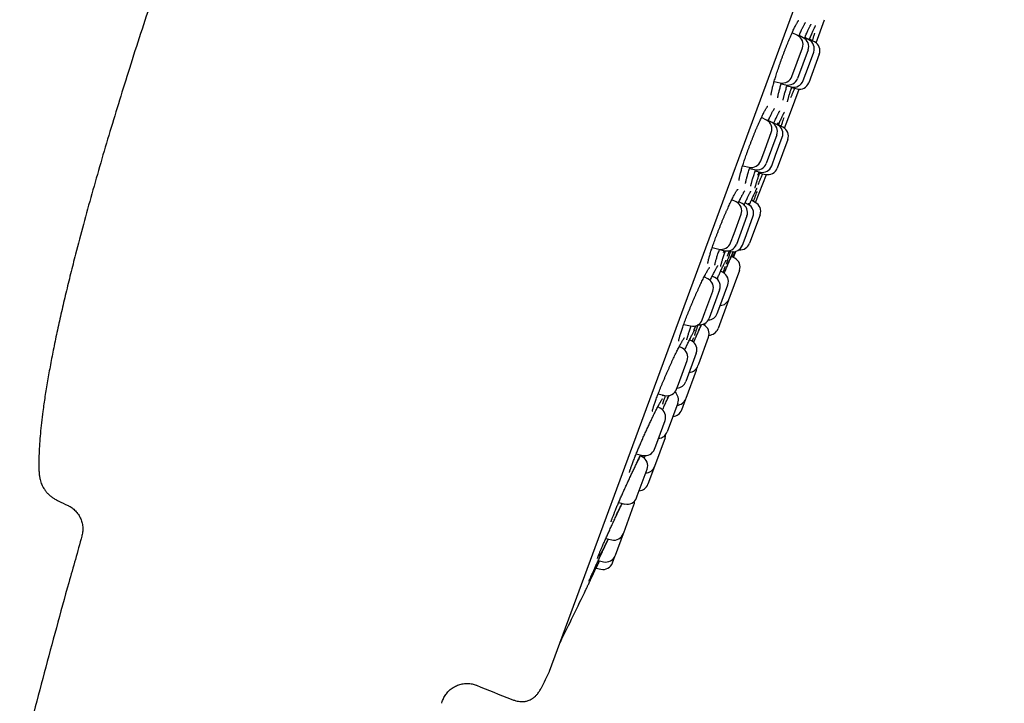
# Model space of a CAD drawing. Header units: millimetres. Extents: x 8 to 1577, y 12 to 2536.
# Tile 106 of 108: x 1164 to 1214, y 2101 to 2135. Entities that reach past the tile are written whole.
import ezdxf

# ---------------------------------------------------------------- set-up
doc = ezdxf.new("R2010")
doc.units = ezdxf.units.MM

msp = doc.modelspace()

# ---------------------------------------------------------------- linework, layer by layer
at = {"color": 7, "linetype": 'Continuous', "lineweight": 30}
for p, q in [((1190.891, 2102.556), (1213.698, 2164.383)), ((1204.259, 2134.065), (1204.687, 2135.225)), ((1203.333, 2134.429), (1203.056, 2134.572)), ((1203.615, 2134.325), (1203.402, 2134.435)), ((1203.896, 2134.222), (1203.689, 2134.328)), ((1203.874, 2134.251), (1203.869, 2134.236)), ((1203.908, 2134.208), (1203.932, 2134.265)), ((1204.178, 2134.118), (1203.925, 2134.248)), ((1203.929, 2134.259), (1203.933, 2134.267)), ((1203.933, 2134.267), (1203.952, 2134.314)), ((1203.309, 2133.095), (1203.573, 2133.812)), ((1203.855, 2133.708), (1203.326, 2132.275)), ((1203.872, 2132.887), (1204.136, 2133.604)), ((1204.418, 2133.5), (1203.889, 2132.067)), ((1203.045, 2132.379), (1203.309, 2133.095)), ((1203.608, 2132.171), (1203.872, 2132.887)), ((1202.158, 2132.136), (1202.461, 2132.065)), ((1202.51, 2132.016), (1202.743, 2131.961)), ((1202.798, 2131.911), (1203.024, 2131.857)), ((1202.973, 2130.581), (1203.401, 2131.741)), ((1203.028, 2131.819), (1203.305, 2131.754)), ((1201.771, 2130.193), (1201.518, 2130.323)), ((1202.672, 2129.787), (1202.972, 2130.577)), ((1202.046, 2130.073), (1201.857, 2130.17)), ((1202.32, 2129.948), (1202.136, 2130.042)), ((1202.597, 2129.834), (1202.368, 2129.952)), ((1201.701, 2128.735), (1202.011, 2129.576)), ((1202.286, 2129.455), (1201.758, 2128.023)), ((1202.227, 2128.428), (1202.56, 2129.33)), ((1202.838, 2129.216), (1202.309, 2127.783)), ((1201.482, 2128.143), (1201.701, 2128.735)), ((1202.031, 2127.897), (1202.227, 2128.428)), ((1200.575, 2127.905), (1200.899, 2127.829)), ((1200.922, 2127.768), (1201.174, 2127.709)), ((1201.204, 2127.641), (1201.447, 2127.584)), ((1201.221, 2126.06), (1201.773, 2127.461)), ((1201.432, 2127.539), (1201.725, 2127.47)), ((1200.256, 2126.086), (1200.032, 2126.201)), ((1200.546, 2126.006), (1200.385, 2126.089)), ((1200.644, 2125.932), (1200.667, 2125.983)), ((1200.85, 2125.965), (1200.696, 2126.045)), ((1201.208, 2126.067), (1201.009, 2126.169)), ((1200.141, 2124.507), (1200.496, 2125.469)), ((1200.786, 2125.389), (1200.257, 2123.956)), ((1200.694, 2124.273), (1201.091, 2125.348)), ((1201.448, 2125.449), (1200.919, 2124.016)), ((1199.967, 2124.036), (1200.141, 2124.507)), ((1200.562, 2123.915), (1200.694, 2124.273)), ((1199.047, 2123.801), (1199.383, 2123.722)), ((1199.411, 2123.704), (1199.674, 2123.642)), ((1199.644, 2123.649), (1199.596, 2123.543)), ((1199.846, 2123.632), (1199.978, 2123.601)), ((1200.176, 2123.271), (1200.008, 2123.357)), ((1200.112, 2123.304), (1200.236, 2123.609)), ((1198.834, 2122.233), (1198.642, 2122.331)), ((1199.18, 2122.304), (1199.05, 2122.371)), ((1199.461, 2122.6), (1199.482, 2122.643)), ((1199.589, 2122.546), (1199.466, 2122.609)), ((1200.416, 2122.653), (1199.888, 2121.22)), ((1199.378, 2120.705), (1199.829, 2121.928)), ((1198.678, 2120.54), (1199.074, 2121.615)), ((1199.42, 2121.686), (1198.891, 2120.253)), ((1199.868, 2121.165), (1199.339, 2119.733)), ((1199.868, 2121.165), (1199.877, 2121.193)), ((1198.546, 2120.182), (1198.678, 2120.54)), ((1199.301, 2120.495), (1199.378, 2120.705)), ((1197.62, 2119.949), (1197.962, 2119.868)), ((1198.621, 2119.921), (1198.569, 2119.948)), ((1198.631, 2119.979), (1198.611, 2119.927)), ((1198.66, 2119.893), (1198.714, 2120.022)), ((1197.774, 2118.894), (1197.79, 2118.927)), ((1198.008, 2119.126), (1197.91, 2119.177)), ((1198.368, 2117.967), (1198.861, 2119.304)), ((1197.549, 2118.75), (1197.391, 2118.831)), ((1198.248, 2118.508), (1197.719, 2117.076)), ((1197.355, 2116.955), (1197.789, 2118.132)), ((1198.332, 2117.871), (1198.368, 2117.967)), ((1197.733, 2116.246), (1198.253, 2117.654)), ((1197.261, 2116.699), (1197.355, 2116.955)), ((1196.337, 2116.465), (1196.677, 2116.385)), ((1196.863, 2116.383), (1196.794, 2116.247)), ((1196.88, 2116.369), (1196.888, 2116.387)), ((1197.174, 2116.546), (1197.18, 2116.56)), ((1197.321, 2115.995), (1196.792, 2114.562)), ((1197.516, 2115.659), (1197.724, 2116.221)), ((1197.724, 2116.221), (1197.733, 2116.246)), ((1196.44, 2115.743), (1196.315, 2115.807)), ((1196.213, 2113.86), (1196.68, 2115.125)), ((1196.679, 2114.256), (1196.151, 2112.823)), ((1195.237, 2113.457), (1195.568, 2113.379)), ((1196.152, 2113.692), (1196.213, 2113.86)), ((1195.54, 2113.304), (1195.447, 2113.352)), ((1195.591, 2113.38), (1195.555, 2113.289)), ((1195.287, 2111.35), (1195.78, 2112.687)), ((1196.151, 2112.823), (1195.823, 2111.934)), ((1194.353, 2111.014), (1194.668, 2110.94)), ((1195.252, 2111.254), (1195.287, 2111.35)), ((1194.605, 2109.5), (1195.118, 2110.89)), ((1194.187, 2108.367), (1194.589, 2109.457)), ((1194.589, 2109.457), (1194.605, 2109.5)), ((1193.712, 2109.212), (1194.005, 2109.143)), ((1193.331, 2108.106), (1193.599, 2108.042)), ((1194.046, 2107.986), (1194.183, 2108.356)), ((1194.183, 2108.356), (1194.187, 2108.367)), ((1193.164, 2107.742), (1193.214, 2107.73)), ((1193.222, 2107.729), (1193.463, 2107.672))]:
    msp.add_line(p, q, dxfattribs=at)
at = {"color": 7, "linetype": 'Continuous', "lineweight": 30, "flags": 128}
msp.add_lwpolyline([(1198.253, 2117.654), (1198.274, 2117.732), (1198.28, 2117.767)], dxfattribs=at)
at = {"color": 7, "linetype": 'Continuous', "lineweight": 30}
for centre, radius, start, end in [((1203.104, 2133.985), 0.5, 339.7512, 62.7512), ((1203.386, 2133.881), 0.5, 339.7512, 62.7512), ((1203.667, 2133.777), 0.5, 339.7512, 62.7512), ((1203.949, 2133.673), 0.5, 339.7512, 62.7512), ((1202.576, 2132.552), 0.5, 256.7512, 339.7512), ((1202.857, 2132.448), 0.5, 256.7512, 339.7512), ((1203.139, 2132.344), 0.5, 256.7512, 339.7512), ((1203.42, 2132.24), 0.5, 256.7512, 339.7512), ((1201.542, 2129.749), 0.5, 339.7512, 62.7512), ((1201.817, 2129.628), 0.5, 339.7512, 62.7512), ((1202.091, 2129.503), 0.5, 339.7512, 62.7512), ((1202.368, 2129.389), 0.5, 339.7512, 62.7512), ((1201.013, 2128.316), 0.5, 256.7512, 339.7512), ((1201.288, 2128.196), 0.5, 256.7512, 339.7512), ((1201.562, 2128.07), 0.5, 256.7512, 339.7512), ((1201.84, 2127.956), 0.5, 256.7512, 339.7512), ((1200.027, 2125.642), 0.5, 339.7512, 62.7512), ((1200.317, 2125.562), 0.5, 339.7512, 62.7512), ((1200.622, 2125.521), 0.5, 339.7512, 62.7512), ((1200.979, 2125.622), 0.5, 339.7512, 62.7512), ((1199.498, 2124.209), 0.5, 256.7512, 339.7512), ((1199.788, 2124.129), 0.5, 256.7512, 339.7512), ((1200.093, 2124.088), 0.5, 256.7512, 339.7512), ((1200.45, 2124.189), 0.5, 264.0578, 339.7512), ((1199.947, 2122.826), 0.5, 339.7512, 62.7512), ((1198.951, 2121.859), 0.5, 339.7512, 62.7512), ((1199.36, 2122.101), 0.5, 339.7512, 62.7512), ((1198.605, 2121.788), 0.5, 339.7512, 62.7512), ((1199.419, 2121.393), 0.5, 273.3294, 339.7512), ((1198.831, 2120.668), 0.5, 272.2345, 339.7512), ((1198.076, 2120.355), 0.5, 256.7512, 339.7512), ((1198.422, 2120.426), 0.5, 260.9101, 339.7512), ((1198.392, 2119.477), 0.5, 339.7512, 62.7512), ((1198.87, 2119.906), 0.5, 271.9521, 339.7512), ((1197.779, 2118.681), 0.5, 339.7512, 62.7512), ((1197.32, 2118.305), 0.5, 339.7512, 62.7512), ((1197.863, 2118.044), 0.5, 273.3294, 339.7512), ((1197.25, 2117.249), 0.5, 273.3294, 339.7512), ((1196.792, 2116.872), 0.5, 256.7512, 339.7512), ((1196.852, 2116.168), 0.5, 339.7512, 49.5319), ((1197.255, 2116.394), 0.5, 273.3294, 339.7512), ((1196.211, 2115.298), 0.5, 339.7512, 62.7512), ((1197.047, 2115.832), 0.5, 273.3294, 339.7512), ((1196.323, 2114.735), 0.5, 273.3294, 339.7512), ((1196.21, 2114.429), 0.5, 339.7512, 358.8009), ((1195.682, 2113.866), 0.5, 256.7512, 339.7512), ((1195.311, 2112.86), 0.5, 339.7512, 62.7512), ((1195.682, 2112.996), 0.5, 273.3294, 339.7512), ((1195.354, 2112.107), 0.5, 273.3294, 339.7512), ((1325.29, 2443.448), 368.446, 244.42624, 244.51132), ((1194.783, 2111.427), 0.5, 256.7512, 339.7512), ((1194.648, 2111.063), 0.5, 339.7512, 2.5849), ((1194.12, 2109.63), 0.5, 256.7512, 339.7512), ((1193.577, 2108.159), 0.5, 256.7512, 339.7512), ((1193.714, 2108.529), 0.5, 256.7512, 339.7512), ((922.38, 2236.729), 300, 333.74462, 334.30491), ((922.539, 2236.67), 300, 333.26848, 333.44128), ((1190.703, 2102.625), 0.2, 333.4413, 339.7512), ((1325.29, 2443.448), 368.446, 247.99344, 248.28357)]:
    msp.add_arc(centre, radius, start, end, dxfattribs=at)
for points, knots in [([(1173.662, 2144.032), (1173.547, 2143.719), (1173.314, 2143.084), (1172.964, 2142.115), (1172.608, 2141.118), (1172.249, 2140.096), (1171.886, 2139.05), (1171.449, 2137.777), (1170.943, 2136.272), (1170.372, 2134.536), (1169.829, 2132.842), (1169.316, 2131.202), (1168.836, 2129.625), (1168.372, 2128.057), (1167.927, 2126.505), (1167.506, 2124.977), (1167.152, 2123.639), (1166.86, 2122.489), (1166.625, 2121.525), (1166.405, 2120.583), (1166.201, 2119.667), (1166.016, 2118.784), (1165.85, 2117.935), (1165.703, 2117.122), (1165.576, 2116.343), (1165.476, 2115.645), (1165.4, 2115.027), (1165.344, 2114.484), (1165.304, 2113.968), (1165.277, 2113.48), (1165.269, 2113.023), (1165.269, 2112.722), (1165.277, 2112.575), (1165.278, 2112.569)], [0, 0, 0, 0, 0.030582, 0.062134, 0.094564, 0.127777, 0.16168, 0.196179, 0.251372, 0.307443, 0.364029, 0.414694, 0.465225, 0.515366, 0.56486, 0.613453, 0.660892, 0.691996, 0.72239, 0.751996, 0.780742, 0.808552, 0.834884, 0.860175, 0.884358, 0.907368, 0.92489, 0.941591, 0.957442, 0.972416, 0.98649, 0.999417, 1, 1, 1, 1]), ([(1202.003, 2131.447), (1202.003, 2131.447), (1202.003, 2131.447), (1202.003, 2131.457), (1202.004, 2131.477), (1202.007, 2131.509), (1202.014, 2131.552), (1202.023, 2131.608), (1202.037, 2131.674), (1202.054, 2131.751), (1202.076, 2131.838), (1202.101, 2131.934), (1202.129, 2132.038), (1202.161, 2132.148), (1202.196, 2132.265), (1202.233, 2132.386), (1202.274, 2132.513), (1202.317, 2132.645), (1202.363, 2132.783), (1202.411, 2132.924), (1202.461, 2133.067), (1202.513, 2133.212), (1202.566, 2133.357), (1202.619, 2133.501), (1202.673, 2133.642), (1202.726, 2133.78), (1202.78, 2133.916), (1202.833, 2134.049), (1202.887, 2134.179), (1202.94, 2134.305), (1202.992, 2134.426), (1203.043, 2134.541), (1203.091, 2134.65), (1203.138, 2134.75), (1203.181, 2134.839), (1203.212, 2134.901), (1203.235, 2134.946), (1203.258, 2134.99), (1203.287, 2135.044), (1203.318, 2135.097), (1203.344, 2135.139), (1203.364, 2135.168), (1203.378, 2135.186), (1203.386, 2135.195), (1203.386, 2135.195), (1203.386, 2135.195)], [0, 0, 0, 0, 0.008733, 0.024185, 0.042029, 0.06211, 0.084096, 0.10755, 0.132058, 0.157279, 0.182952, 0.208881, 0.234914, 0.260912, 0.286793, 0.312425, 0.338172, 0.364282, 0.390686, 0.417298, 0.444025, 0.470757, 0.497375, 0.523792, 0.54994, 0.575771, 0.601508, 0.627552, 0.653811, 0.680235, 0.706758, 0.733297, 0.759755, 0.78605, 0.812104, 0.835999, 0.844166, 0.857707, 0.882716, 0.907543, 0.931966, 0.953198, 0.972695, 0.989973, 1, 1, 1, 1]), ([(1203.384, 2134.394), (1203.395, 2134.42), (1203.423, 2134.483), (1203.464, 2134.576), (1203.508, 2134.673), (1203.543, 2134.747), (1203.57, 2134.803), (1203.595, 2134.854), (1203.624, 2134.91), (1203.655, 2134.967), (1203.681, 2135.014), (1203.702, 2135.048), (1203.717, 2135.069), (1203.725, 2135.08), (1203.726, 2135.081), (1203.726, 2135.081)], [0, 0, 0, 0, 0.065378, 0.161965, 0.25783, 0.352714, 0.404174, 0.453758, 0.545891, 0.637583, 0.728167, 0.816433, 0.889502, 0.954072, 1, 1, 1, 1]), ([(1203.719, 2134.399), (1203.727, 2134.418), (1203.75, 2134.47), (1203.785, 2134.552), (1203.825, 2134.641), (1203.863, 2134.722), (1203.897, 2134.794), (1203.929, 2134.857), (1203.956, 2134.909), (1203.978, 2134.949), (1203.994, 2134.975), (1204.003, 2134.99), (1204.008, 2134.996), (1204.007, 2134.995), (1204.007, 2134.995)], [0, 0, 0, 0, 0.054154, 0.156542, 0.259267, 0.362411, 0.465628, 0.568329, 0.669742, 0.768682, 0.851606, 0.925225, 0.987398, 1, 1, 1, 1]), ([(1203.952, 2134.314), (1203.953, 2134.318), (1203.969, 2134.356), (1203.999, 2134.426), (1204.039, 2134.52), (1204.076, 2134.607), (1204.111, 2134.685), (1204.142, 2134.754), (1204.17, 2134.813), (1204.193, 2134.859), (1204.211, 2134.893), (1204.224, 2134.915), (1204.231, 2134.927), (1204.232, 2134.928), (1204.233, 2134.929)], [0, 0, 0, 0, 0.008711, 0.109466, 0.210617, 0.312307, 0.414308, 0.516164, 0.61728, 0.71681, 0.80363, 0.882953, 0.95135, 1, 1, 1, 1]), ([(1203.672, 2134.287), (1203.677, 2134.299), (1203.693, 2134.338), (1203.709, 2134.374), (1203.719, 2134.399)], [0, 0, 0, 0, 0.306763, 1, 1, 1, 1]), ([(1204.178, 2134.545), (1204.177, 2134.543), (1204.164, 2134.496), (1204.129, 2134.387), (1204.09, 2134.266), (1204.065, 2134.191), (1204.061, 2134.178)], [0, 0, 0, 0, 0.021074, 0.464833, 0.908383, 1, 1, 1, 1]), ([(1202.336, 2131.313), (1202.336, 2131.313), (1202.336, 2131.311), (1202.336, 2131.318), (1202.337, 2131.333), (1202.341, 2131.36), (1202.347, 2131.398), (1202.356, 2131.447), (1202.37, 2131.509), (1202.387, 2131.581), (1202.408, 2131.664), (1202.433, 2131.755), (1202.461, 2131.855), (1202.491, 2131.956), (1202.513, 2132.027), (1202.523, 2132.059)], [0, 0, 0, 0, 0.008745, 0.062279, 0.123681, 0.194297, 0.272849, 0.357604, 0.446799, 0.538983, 0.633066, 0.728243, 0.823916, 0.919563, 1, 1, 1, 1]), ([(1202.606, 2131.197), (1202.606, 2131.198), (1202.607, 2131.199), (1202.608, 2131.212), (1202.611, 2131.234), (1202.617, 2131.268), (1202.627, 2131.314), (1202.64, 2131.372), (1202.658, 2131.44), (1202.679, 2131.518), (1202.704, 2131.605), (1202.732, 2131.7), (1202.764, 2131.803), (1202.79, 2131.888), (1202.807, 2131.941), (1202.811, 2131.954)], [0, 0, 0, 0, 0.044251, 0.102707, 0.170889, 0.247617, 0.330824, 0.418357, 0.508478, 0.599954, 0.691964, 0.783853, 0.875325, 0.968032, 1, 1, 1, 1]), ([(1202.942, 2131.55), (1202.949, 2131.573), (1202.971, 2131.645), (1203.005, 2131.749), (1203.034, 2131.835), (1203.042, 2131.86)], [0, 0, 0, 0, 0.244724, 0.787234, 1, 1, 1, 1]), ([(1203.177, 2131.784), (1203.171, 2131.769), (1203.142, 2131.697), (1203.093, 2131.579), (1203.031, 2131.432), (1202.994, 2131.35), (1202.976, 2131.309)], [0, 0, 0, 0, 0.077313, 0.373112, 0.686054, 1, 1, 1, 1]), ([(1202.821, 2131.102), (1202.821, 2131.102), (1202.821, 2131.102), (1202.822, 2131.112), (1202.826, 2131.131), (1202.832, 2131.162), (1202.842, 2131.205), (1202.856, 2131.259), (1202.874, 2131.324), (1202.896, 2131.4), (1202.92, 2131.478), (1202.937, 2131.534), (1202.945, 2131.559)], [0, 0, 0, 0, 0.042066, 0.116625, 0.205465, 0.307011, 0.41809, 0.53534, 0.656122, 0.778654, 0.901801, 1, 1, 1, 1]), ([(1200.391, 2127.163), (1200.391, 2127.163), (1200.391, 2127.165), (1200.391, 2127.179), (1200.394, 2127.203), (1200.398, 2127.238), (1200.407, 2127.285), (1200.419, 2127.344), (1200.435, 2127.414), (1200.455, 2127.494), (1200.479, 2127.584), (1200.507, 2127.682), (1200.538, 2127.788), (1200.573, 2127.9), (1200.611, 2128.018), (1200.651, 2128.141), (1200.695, 2128.268), (1200.741, 2128.401), (1200.79, 2128.539), (1200.841, 2128.68), (1200.894, 2128.824), (1200.948, 2128.968), (1201.004, 2129.112), (1201.059, 2129.255), (1201.115, 2129.395), (1201.171, 2129.531), (1201.226, 2129.665), (1201.282, 2129.796), (1201.337, 2129.924), (1201.391, 2130.047), (1201.445, 2130.166), (1201.496, 2130.278), (1201.546, 2130.383), (1201.593, 2130.48), (1201.637, 2130.566), (1201.667, 2130.623), (1201.689, 2130.665), (1201.711, 2130.705), (1201.74, 2130.756), (1201.771, 2130.807), (1201.796, 2130.845), (1201.815, 2130.871), (1201.827, 2130.886), (1201.833, 2130.892), (1201.832, 2130.892), (1201.832, 2130.891)], [0, 0, 0, 0, 0.013224, 0.029773, 0.048313, 0.069039, 0.091533, 0.115355, 0.140116, 0.165505, 0.191287, 0.217282, 0.243352, 0.269363, 0.295244, 0.320874, 0.346657, 0.372795, 0.399218, 0.425843, 0.452575, 0.479302, 0.505909, 0.532311, 0.558439, 0.584247, 0.610003, 0.63607, 0.662348, 0.688785, 0.715313, 0.741848, 0.768291, 0.794562, 0.820578, 0.844417, 0.850735, 0.864277, 0.889218, 0.913938, 0.938185, 0.958985, 0.977895, 0.994486, 1, 1, 1, 1]), ([(1201.845, 2130.145), (1201.846, 2130.147), (1201.863, 2130.186), (1201.896, 2130.256), (1201.942, 2130.353), (1201.983, 2130.439), (1202.016, 2130.505), (1202.046, 2130.563), (1202.075, 2130.617), (1202.105, 2130.67), (1202.13, 2130.712), (1202.149, 2130.742), (1202.162, 2130.76), (1202.17, 2130.769), (1202.169, 2130.769), (1202.169, 2130.769)], [0, 0, 0, 0, 0.0040766, 0.1059907, 0.2072347, 0.3075231, 0.3999354, 0.4521563, 0.5489547, 0.6451607, 0.7399561, 0.8224602, 0.8978892, 0.9639424, 1, 1, 1, 1]), ([(1202.159, 2130.095), (1202.167, 2130.112), (1202.19, 2130.164), (1202.226, 2130.243), (1202.267, 2130.33), (1202.305, 2130.408), (1202.339, 2130.478), (1202.37, 2130.538), (1202.397, 2130.588), (1202.418, 2130.624), (1202.433, 2130.647), (1202.442, 2130.66), (1202.443, 2130.662), (1202.444, 2130.663)], [0, 0, 0, 0, 0.055403, 0.16012, 0.265169, 0.370621, 0.476085, 0.58094, 0.684331, 0.784926, 0.867909, 0.940601, 1, 1, 1, 1]), ([(1202.375, 2129.966), (1202.382, 2129.984), (1202.405, 2130.037), (1202.441, 2130.12), (1202.481, 2130.211), (1202.519, 2130.294), (1202.553, 2130.368), (1202.584, 2130.433), (1202.612, 2130.489), (1202.634, 2130.531), (1202.65, 2130.561), (1202.661, 2130.579), (1202.667, 2130.588), (1202.666, 2130.588), (1202.666, 2130.587)], [0, 0, 0, 0, 0.052477, 0.151859, 0.251623, 0.351899, 0.452448, 0.552777, 0.652259, 0.749952, 0.833862, 0.909168, 0.9725, 1, 1, 1, 1]), ([(1202.632, 2130.301), (1202.617, 2130.257), (1202.589, 2130.168), (1202.542, 2130.028), (1202.507, 2129.929), (1202.493, 2129.888)], [0, 0, 0, 0, 0.371007, 0.740827, 1, 1, 1, 1]), ([(1202.127, 2130.02), (1202.135, 2130.039), (1202.146, 2130.064), (1202.157, 2130.088), (1202.159, 2130.095)], [0, 0, 0, 0, 0.739371, 1, 1, 1, 1]), ([(1202.337, 2130.052), (1202.337, 2130.051), (1202.328, 2130.022), (1202.316, 2129.988), (1202.305, 2129.955)], [0, 0, 0, 0, 0.029464, 1, 1, 1, 1]), ([(1202.355, 2129.921), (1202.363, 2129.939), (1202.371, 2129.958), (1202.378, 2129.973), (1202.378, 2129.974)], [0, 0, 0, 0, 0.990456, 1, 1, 1, 1]), ([(1200.721, 2127.02), (1200.721, 2127.02), (1200.721, 2127.019), (1200.721, 2127.025), (1200.722, 2127.038), (1200.726, 2127.064), (1200.732, 2127.101), (1200.742, 2127.149), (1200.757, 2127.209), (1200.775, 2127.28), (1200.797, 2127.361), (1200.823, 2127.452), (1200.853, 2127.55), (1200.886, 2127.657), (1200.916, 2127.749), (1200.935, 2127.808), (1200.942, 2127.827)], [0, 0, 0, 0, 0.003773, 0.053874, 0.111253, 0.177526, 0.251518, 0.331599, 0.416072, 0.503533, 0.592923, 0.683463, 0.774573, 0.865766, 0.956658, 1, 1, 1, 1]), ([(1200.983, 2126.883), (1200.983, 2126.883), (1200.983, 2126.884), (1200.984, 2126.895), (1200.988, 2126.916), (1200.994, 2126.948), (1201.004, 2126.992), (1201.018, 2127.047), (1201.036, 2127.114), (1201.058, 2127.19), (1201.084, 2127.276), (1201.114, 2127.369), (1201.146, 2127.47), (1201.182, 2127.579), (1201.209, 2127.658), (1201.224, 2127.702), (1201.225, 2127.705)], [0, 0, 0, 0, 0.0345177, 0.0883617, 0.1515786, 0.2232044, 0.3013227, 0.3838428, 0.4690397, 0.5556801, 0.6429363, 0.7301826, 0.8168146, 0.9040771, 0.9926662, 1, 1, 1, 1]), ([(1201.29, 2127.12), (1201.296, 2127.138), (1201.316, 2127.201), (1201.359, 2127.329), (1201.407, 2127.467), (1201.44, 2127.56), (1201.45, 2127.589)], [0, 0, 0, 0, 0.141405, 0.490138, 0.837759, 1, 1, 1, 1]), ([(1201.398, 2127.595), (1201.396, 2127.59), (1201.368, 2127.526), (1201.343, 2127.47), (1201.32, 2127.418)], [0, 0, 0, 0, 0.082199, 1, 1, 1, 1]), ([(1201.576, 2127.505), (1201.557, 2127.461), (1201.515, 2127.361), (1201.454, 2127.22), (1201.391, 2127.078), (1201.355, 2127), (1201.336, 2126.961)], [0, 0, 0, 0, 0.200119, 0.456578, 0.727853, 1, 1, 1, 1]), ([(1201.15, 2126.485), (1201.161, 2126.508), (1201.183, 2126.556), (1201.213, 2126.619), (1201.24, 2126.674), (1201.262, 2126.717), (1201.279, 2126.748), (1201.289, 2126.766), (1201.295, 2126.775), (1201.295, 2126.775), (1201.295, 2126.775)], [0, 0, 0, 0, 0.141808, 0.297869, 0.452835, 0.605353, 0.737339, 0.855993, 0.955038, 1, 1, 1, 1]), ([(1201.194, 2126.777), (1201.194, 2126.777), (1201.193, 2126.776), (1201.194, 2126.783), (1201.198, 2126.799), (1201.204, 2126.827), (1201.214, 2126.866), (1201.228, 2126.917), (1201.246, 2126.979), (1201.268, 2127.049), (1201.285, 2127.103), (1201.294, 2127.129)], [0, 0, 0, 0, 0.027609, 0.109077, 0.207451, 0.321577, 0.448016, 0.582688, 0.722224, 0.864301, 1, 1, 1, 1]), ([(1198.829, 2123.007), (1198.829, 2123.007), (1198.829, 2123.005), (1198.829, 2123.013), (1198.83, 2123.029), (1198.834, 2123.057), (1198.841, 2123.096), (1198.852, 2123.146), (1198.866, 2123.209), (1198.885, 2123.282), (1198.909, 2123.365), (1198.936, 2123.457), (1198.967, 2123.557), (1199.001, 2123.665), (1199.039, 2123.778), (1199.08, 2123.897), (1199.123, 2124.021), (1199.17, 2124.15), (1199.219, 2124.283), (1199.27, 2124.421), (1199.325, 2124.562), (1199.38, 2124.705), (1199.437, 2124.849), (1199.495, 2124.992), (1199.553, 2125.134), (1199.611, 2125.272), (1199.668, 2125.407), (1199.726, 2125.539), (1199.783, 2125.668), (1199.839, 2125.794), (1199.895, 2125.915), (1199.949, 2126.031), (1200.002, 2126.141), (1200.052, 2126.243), (1200.1, 2126.337), (1200.144, 2126.423), (1200.179, 2126.487), (1200.211, 2126.544), (1200.24, 2126.593), (1200.271, 2126.642), (1200.295, 2126.678), (1200.313, 2126.703), (1200.324, 2126.716), (1200.329, 2126.721), (1200.328, 2126.72), (1200.328, 2126.72)], [0, 0, 0, 0, 0.003763, 0.018677, 0.035928, 0.055164, 0.076492, 0.099447, 0.123595, 0.148567, 0.174084, 0.199931, 0.225948, 0.251999, 0.27797, 0.303797, 0.329397, 0.3552, 0.381346, 0.407765, 0.43437, 0.46107, 0.487746, 0.514291, 0.540621, 0.56667, 0.592396, 0.618169, 0.644236, 0.670506, 0.696925, 0.723425, 0.749915, 0.776303, 0.802505, 0.828441, 0.854852, 0.868376, 0.893257, 0.917899, 0.942032, 0.962548, 0.981059, 0.997162, 1, 1, 1, 1]), ([(1200.351, 2126.018), (1200.358, 2126.033), (1200.383, 2126.086), (1200.422, 2126.167), (1200.467, 2126.261), (1200.507, 2126.34), (1200.53, 2126.384), (1200.539, 2126.403)], [0, 0, 0, 0, 0.10278, 0.344493, 0.584508, 0.822151, 1, 1, 1, 1]), ([(1200.539, 2126.403), (1200.546, 2126.416), (1200.565, 2126.451), (1200.593, 2126.503), (1200.623, 2126.555), (1200.648, 2126.595), (1200.666, 2126.623), (1200.678, 2126.64), (1200.685, 2126.648), (1200.684, 2126.647), (1200.684, 2126.647)], [0, 0, 0, 0, 0.088919, 0.253709, 0.417438, 0.578628, 0.71803, 0.844572, 0.954287, 1, 1, 1, 1]), ([(1200.708, 2126.073), (1200.717, 2126.09), (1200.74, 2126.141), (1200.776, 2126.219), (1200.817, 2126.305), (1200.855, 2126.382), (1200.89, 2126.45), (1200.92, 2126.509), (1200.947, 2126.557), (1200.967, 2126.592), (1200.981, 2126.615), (1200.99, 2126.626), (1200.991, 2126.627), (1200.991, 2126.628)], [0, 0, 0, 0, 0.0558843, 0.1615416, 0.2675415, 0.3739616, 0.4804195, 0.5862829, 0.6906831, 0.7922388, 0.8754713, 0.9476991, 1, 1, 1, 1]), ([(1201.002, 2126.153), (1201.01, 2126.171), (1201.033, 2126.224), (1201.069, 2126.306), (1201.11, 2126.396), (1201.137, 2126.456), (1201.149, 2126.483), (1201.15, 2126.485)], [0, 0, 0, 0, 0.145184, 0.420303, 0.696536, 0.974288, 1, 1, 1, 1]), ([(1201.28, 2126.608), (1201.279, 2126.604), (1201.268, 2126.569), (1201.239, 2126.482), (1201.191, 2126.346), (1201.147, 2126.224), (1201.117, 2126.142), (1201.108, 2126.118)], [0, 0, 0, 0, 0.0340809, 0.3172367, 0.6012924, 0.8844406, 1, 1, 1, 1]), ([(1200.664, 2125.976), (1200.675, 2125.998), (1200.689, 2126.031), (1200.704, 2126.063), (1200.708, 2126.073)], [0, 0, 0, 0, 0.673014, 1, 1, 1, 1]), ([(1200.863, 2126.023), (1200.86, 2126.015), (1200.854, 2125.998), (1200.847, 2125.979), (1200.844, 2125.969)], [0, 0, 0, 0, 0.460841, 1, 1, 1, 1]), ([(1200.905, 2125.929), (1200.913, 2125.948), (1200.948, 2126.03), (1200.981, 2126.107), (1201.004, 2126.16), (1201.004, 2126.16)], [0, 0, 0, 0, 0.230382, 0.998157, 1, 1, 1, 1]), ([(1199.177, 2122.912), (1199.177, 2122.912), (1199.177, 2122.912), (1199.178, 2122.92), (1199.181, 2122.938), (1199.186, 2122.967), (1199.195, 2123.008), (1199.207, 2123.06), (1199.224, 2123.124), (1199.246, 2123.198), (1199.271, 2123.283), (1199.3, 2123.376), (1199.333, 2123.476), (1199.37, 2123.585), (1199.398, 2123.667), (1199.415, 2123.714), (1199.418, 2123.721)], [0, 0, 0, 0, 0.021682, 0.074146, 0.134137, 0.202855, 0.278761, 0.360091, 0.445213, 0.532861, 0.622107, 0.71227, 0.802837, 0.893339, 0.98347, 1, 1, 1, 1]), ([(1199.471, 2122.858), (1199.471, 2122.858), (1199.471, 2122.859), (1199.473, 2122.871), (1199.477, 2122.892), (1199.485, 2122.925), (1199.496, 2122.97), (1199.512, 2123.026), (1199.532, 2123.092), (1199.556, 2123.169), (1199.584, 2123.254), (1199.616, 2123.348), (1199.65, 2123.446), (1199.675, 2123.517), (1199.687, 2123.551)], [0, 0, 0, 0, 0.041874, 0.101742, 0.17226, 0.252144, 0.339078, 0.430673, 0.525037, 0.620855, 0.717259, 0.813578, 0.909164, 1, 1, 1, 1]), ([(1199.684, 2123.544), (1199.694, 2123.572), (1199.705, 2123.602), (1199.717, 2123.636), (1199.718, 2123.637)], [0, 0, 0, 0, 0.949761, 1, 1, 1, 1]), ([(1199.763, 2122.966), (1199.763, 2122.966), (1199.763, 2122.966), (1199.765, 2122.974), (1199.769, 2122.991), (1199.777, 2123.02), (1199.788, 2123.061), (1199.805, 2123.112), (1199.825, 2123.175), (1199.845, 2123.233), (1199.858, 2123.272), (1199.862, 2123.284)], [0, 0, 0, 0, 0.039404, 0.126959, 0.233392, 0.356752, 0.492665, 0.636511, 0.784801, 0.93527, 1, 1, 1, 1]), ([(1199.904, 2123.619), (1199.893, 2123.593), (1199.856, 2123.509), (1199.819, 2123.427), (1199.794, 2123.374), (1199.792, 2123.369)], [0, 0, 0, 0, 0.2852124, 0.9355922, 1, 1, 1, 1]), ([(1200.092, 2123.59), (1200.089, 2123.583), (1200.062, 2123.521), (1200.015, 2123.414), (1199.952, 2123.275), (1199.896, 2123.153), (1199.865, 2123.089), (1199.85, 2123.058)], [0, 0, 0, 0, 0.029139, 0.261722, 0.507548, 0.754164, 1, 1, 1, 1]), ([(1199.852, 2122.995), (1199.881, 2123.062), (1199.936, 2123.192), (1200.012, 2123.365), (1200.071, 2123.499), (1200.102, 2123.568), (1200.113, 2123.593)], [0, 0, 0, 0, 0.294064, 0.569272, 0.845344, 1, 1, 1, 1]), ([(1199.859, 2123.275), (1199.87, 2123.308), (1199.897, 2123.385), (1199.937, 2123.496), (1199.967, 2123.578), (1199.976, 2123.602)], [0, 0, 0, 0, 0.34468, 0.807444, 1, 1, 1, 1]), ([(1200.179, 2123.601), (1200.164, 2123.561), (1200.132, 2123.477), (1200.093, 2123.377), (1200.072, 2123.324)], [0, 0, 0, 0, 0.479766, 1, 1, 1, 1]), ([(1197.364, 2119.104), (1197.364, 2119.104), (1197.364, 2119.103), (1197.365, 2119.11), (1197.367, 2119.126), (1197.371, 2119.154), (1197.379, 2119.192), (1197.391, 2119.243), (1197.407, 2119.305), (1197.428, 2119.378), (1197.453, 2119.46), (1197.482, 2119.552), (1197.515, 2119.651), (1197.552, 2119.758), (1197.592, 2119.871), (1197.634, 2119.989), (1197.68, 2120.112), (1197.729, 2120.24), (1197.78, 2120.373), (1197.834, 2120.51), (1197.89, 2120.65), (1197.948, 2120.792), (1198.007, 2120.935), (1198.067, 2121.078), (1198.127, 2121.219), (1198.187, 2121.356), (1198.246, 2121.491), (1198.305, 2121.622), (1198.363, 2121.751), (1198.421, 2121.877), (1198.478, 2121.998), (1198.534, 2122.114), (1198.587, 2122.223), (1198.639, 2122.325), (1198.687, 2122.419), (1198.731, 2122.502), (1198.76, 2122.555), (1198.782, 2122.594), (1198.803, 2122.631), (1198.832, 2122.681), (1198.863, 2122.729), (1198.887, 2122.765), (1198.905, 2122.789), (1198.915, 2122.803), (1198.921, 2122.808), (1198.92, 2122.807), (1198.92, 2122.807)], [0, 0, 0, 0, 0.00382, 0.018609, 0.03581, 0.055027, 0.07637, 0.099345, 0.123501, 0.148468, 0.173965, 0.199784, 0.225765, 0.251776, 0.277706, 0.303491, 0.329033, 0.354753, 0.380817, 0.407156, 0.433689, 0.460322, 0.486943, 0.51344, 0.539731, 0.565748, 0.591446, 0.617136, 0.643132, 0.669334, 0.69569, 0.722134, 0.748578, 0.774929, 0.801107, 0.827033, 0.850804, 0.855213, 0.868709, 0.893582, 0.918229, 0.942382, 0.962912, 0.98138, 0.997346, 1, 1, 1, 1]), ([(1199.189, 2122.648), (1199.196, 2122.661), (1199.215, 2122.697), (1199.243, 2122.749), (1199.273, 2122.802), (1199.298, 2122.842), (1199.317, 2122.871), (1199.329, 2122.888), (1199.335, 2122.896), (1199.335, 2122.896), (1199.335, 2122.896)], [0, 0, 0, 0, 0.088016, 0.251566, 0.41424, 0.574673, 0.714099, 0.840735, 0.950065, 1, 1, 1, 1]), ([(1199.482, 2122.643), (1199.483, 2122.646), (1199.5, 2122.682), (1199.53, 2122.746), (1199.571, 2122.833), (1199.609, 2122.911), (1199.644, 2122.98), (1199.675, 2123.04), (1199.701, 2123.09), (1199.722, 2123.127), (1199.737, 2123.151), (1199.745, 2123.163), (1199.749, 2123.168), (1199.748, 2123.167), (1199.748, 2123.167)], [0, 0, 0, 0, 0.009467, 0.118394, 0.227713, 0.337537, 0.447553, 0.557144, 0.665514, 0.77139, 0.859515, 0.936261, 0.998835, 1, 1, 1, 1]), ([(1199.695, 2122.854), (1199.693, 2122.85), (1199.678, 2122.807), (1199.642, 2122.706), (1199.603, 2122.6), (1199.584, 2122.548)], [0, 0, 0, 0, 0.040827, 0.529492, 1, 1, 1, 1]), ([(1199.645, 2122.508), (1199.659, 2122.539), (1199.701, 2122.641), (1199.771, 2122.805), (1199.825, 2122.932), (1199.852, 2122.995)], [0, 0, 0, 0, 0.186118, 0.593058, 1, 1, 1, 1]), ([(1198.944, 2122.148), (1198.96, 2122.183), (1198.994, 2122.256), (1199.044, 2122.358), (1199.092, 2122.457), (1199.137, 2122.547), (1199.168, 2122.609), (1199.185, 2122.641), (1199.189, 2122.648)], [0, 0, 0, 0, 0.1761396, 0.3700391, 0.5629335, 0.754295, 0.9436156, 1, 1, 1, 1]), ([(1199.289, 2122.22), (1199.294, 2122.232), (1199.328, 2122.309), (1199.387, 2122.439), (1199.438, 2122.549), (1199.462, 2122.603)], [0, 0, 0, 0, 0.081241, 0.547229, 1, 1, 1, 1]), ([(1197.773, 2119.167), (1197.773, 2119.167), (1197.773, 2119.169), (1197.775, 2119.183), (1197.779, 2119.206), (1197.788, 2119.241), (1197.8, 2119.287), (1197.816, 2119.345), (1197.837, 2119.414), (1197.863, 2119.493), (1197.892, 2119.581), (1197.925, 2119.677), (1197.959, 2119.773), (1197.983, 2119.839), (1197.994, 2119.868)], [0, 0, 0, 0, 0.050809, 0.11245, 0.182656, 0.261868, 0.347954, 0.438917, 0.533146, 0.629474, 0.727065, 0.825302, 0.923681, 1, 1, 1, 1]), ([(1198.217, 2119.876), (1198.206, 2119.852), (1198.167, 2119.768), (1198.131, 2119.694), (1198.106, 2119.641)], [0, 0, 0, 0, 0.279854, 1, 1, 1, 1]), ([(1198.285, 2119.751), (1198.294, 2119.778), (1198.314, 2119.835), (1198.34, 2119.904), (1198.353, 2119.94)], [0, 0, 0, 0, 0.474786, 1, 1, 1, 1]), ([(1198.493, 2119.937), (1198.471, 2119.889), (1198.424, 2119.789), (1198.379, 2119.695), (1198.359, 2119.653), (1198.357, 2119.65)], [0, 0, 0, 0, 0.462169, 0.95675, 1, 1, 1, 1]), ([(1198.386, 2119.656), (1198.415, 2119.72), (1198.46, 2119.82), (1198.501, 2119.908), (1198.516, 2119.94)], [0, 0, 0, 0, 0.629441, 1, 1, 1, 1]), ([(1197.79, 2118.927), (1197.794, 2118.936), (1197.816, 2118.982), (1197.854, 2119.062), (1197.903, 2119.164), (1197.95, 2119.258), (1197.994, 2119.346), (1198.035, 2119.425), (1198.072, 2119.495), (1198.105, 2119.555), (1198.133, 2119.605), (1198.155, 2119.641), (1198.171, 2119.665), (1198.179, 2119.677), (1198.183, 2119.682), (1198.182, 2119.681), (1198.182, 2119.681)], [0, 0, 0, 0, 0.020812, 0.109479, 0.198523, 0.288098, 0.378038, 0.468072, 0.557773, 0.64665, 0.73402, 0.81884, 0.888559, 0.94855, 0.999944, 1, 1, 1, 1]), ([(1198.115, 2119.044), (1198.117, 2119.049), (1198.151, 2119.126), (1198.213, 2119.268), (1198.303, 2119.47), (1198.358, 2119.594), (1198.386, 2119.656)], [0, 0, 0, 0, 0.0214823, 0.3506442, 0.6753211, 1, 1, 1, 1]), ([(1198.174, 2119.396), (1198.174, 2119.396), (1198.174, 2119.396), (1198.175, 2119.405), (1198.179, 2119.423), (1198.187, 2119.453), (1198.199, 2119.494), (1198.215, 2119.546), (1198.236, 2119.61), (1198.26, 2119.681), (1198.279, 2119.734), (1198.288, 2119.76)], [0, 0, 0, 0, 0.040982, 0.123506, 0.222601, 0.33665, 0.462052, 0.594905, 0.732127, 0.871629, 1, 1, 1, 1]), ([(1196.865, 2117.725), (1196.884, 2117.769), (1196.924, 2117.858), (1196.984, 2117.989), (1197.044, 2118.119), (1197.103, 2118.247), (1197.162, 2118.371), (1197.22, 2118.491), (1197.276, 2118.605), (1197.33, 2118.712), (1197.381, 2118.812), (1197.429, 2118.904), (1197.47, 2118.98), (1197.494, 2119.023), (1197.504, 2119.042)], [0, 0, 0, 0, 0.0813355, 0.1650871, 0.249497, 0.3346773, 0.4204851, 0.5067336, 0.5932016, 0.6795819, 0.765599, 0.8510022, 0.9355461, 1, 1, 1, 1]), ([(1197.504, 2119.042), (1197.511, 2119.054), (1197.531, 2119.089), (1197.56, 2119.139), (1197.59, 2119.188), (1197.615, 2119.226), (1197.633, 2119.252), (1197.645, 2119.266), (1197.65, 2119.272), (1197.65, 2119.271), (1197.649, 2119.271)], [0, 0, 0, 0, 0.0913307, 0.2602852, 0.4279806, 0.5927535, 0.7339148, 0.8611102, 0.970621, 1, 1, 1, 1]), ([(1197.665, 2118.659), (1197.675, 2118.683), (1197.714, 2118.767), (1197.75, 2118.844), (1197.776, 2118.9)], [0, 0, 0, 0, 0.275698, 1, 1, 1, 1]), ([(1198.107, 2119.277), (1198.107, 2119.276), (1198.091, 2119.231), (1198.069, 2119.171), (1198.044, 2119.108), (1198.041, 2119.101)], [0, 0, 0, 0, 0.018655, 0.890021, 1, 1, 1, 1]), ([(1196.041, 2115.573), (1196.041, 2115.573), (1196.041, 2115.573), (1196.042, 2115.583), (1196.046, 2115.603), (1196.052, 2115.634), (1196.063, 2115.676), (1196.078, 2115.73), (1196.097, 2115.795), (1196.121, 2115.87), (1196.15, 2115.955), (1196.182, 2116.049), (1196.218, 2116.15), (1196.258, 2116.258), (1196.301, 2116.372), (1196.347, 2116.491), (1196.396, 2116.614), (1196.447, 2116.743), (1196.501, 2116.876), (1196.558, 2117.014), (1196.617, 2117.154), (1196.677, 2117.296), (1196.738, 2117.439), (1196.8, 2117.58), (1196.842, 2117.676), (1196.864, 2117.723), (1196.865, 2117.725)], [0, 0, 0, 0, 0.015537, 0.043666, 0.075696, 0.112191, 0.152297, 0.195095, 0.239766, 0.285683, 0.33239, 0.379548, 0.4269, 0.474205, 0.521311, 0.56811, 0.614599, 0.661598, 0.70918, 0.757214, 0.805546, 0.854005, 0.902367, 0.950457, 0.99813, 1, 1, 1, 1]), ([(1196.581, 2116.408), (1196.573, 2116.389), (1196.562, 2116.367), (1196.553, 2116.348), (1196.551, 2116.345)], [0, 0, 0, 0, 0.845505, 1, 1, 1, 1]), ([(1196.552, 2115.657), (1196.566, 2115.689), (1196.614, 2115.796), (1196.694, 2115.97), (1196.79, 2116.178), (1196.85, 2116.305), (1196.88, 2116.369)], [0, 0, 0, 0, 0.125974, 0.416986, 0.708997, 1, 1, 1, 1]), ([(1196.568, 2115.95), (1196.568, 2115.95), (1196.568, 2115.949), (1196.569, 2115.957), (1196.573, 2115.973), (1196.58, 2116.001), (1196.591, 2116.04), (1196.606, 2116.091), (1196.626, 2116.153), (1196.651, 2116.224), (1196.678, 2116.301), (1196.699, 2116.358), (1196.709, 2116.385)], [0, 0, 0, 0, 0.026467, 0.099999, 0.187727, 0.288603, 0.399737, 0.517695, 0.639604, 0.763474, 0.887878, 1, 1, 1, 1]), ([(1196.054, 2115.286), (1196.072, 2115.323), (1196.11, 2115.401), (1196.165, 2115.513), (1196.22, 2115.623), (1196.273, 2115.725), (1196.322, 2115.82), (1196.366, 2115.904), (1196.393, 2115.953), (1196.406, 2115.976)], [0, 0, 0, 0, 0.133938, 0.28115, 0.428361, 0.575086, 0.720923, 0.865489, 1, 1, 1, 1]), ([(1196.406, 2115.976), (1196.413, 2115.989), (1196.432, 2116.024), (1196.462, 2116.076), (1196.493, 2116.128), (1196.518, 2116.168), (1196.538, 2116.197), (1196.55, 2116.214), (1196.557, 2116.222), (1196.557, 2116.222), (1196.556, 2116.222)], [0, 0, 0, 0, 0.0878046, 0.2511142, 0.4136081, 0.5739561, 0.7135159, 0.840255, 0.9494319, 1, 1, 1, 1]), ([(1195.204, 2113.376), (1195.221, 2113.417), (1195.263, 2113.521), (1195.337, 2113.699), (1195.426, 2113.908), (1195.519, 2114.122), (1195.615, 2114.34), (1195.713, 2114.557), (1195.812, 2114.773), (1195.909, 2114.983), (1195.991, 2115.157), (1196.039, 2115.256), (1196.056, 2115.291)], [0, 0, 0, 0, 0.070897, 0.179279, 0.287603, 0.396272, 0.504596, 0.613051, 0.721851, 0.830303, 0.938747, 1, 1, 1, 1]), ([(1194.162, 2110.559), (1194.173, 2110.585), (1194.204, 2110.663), (1194.266, 2110.81), (1194.345, 2110.996), (1194.431, 2111.194), (1194.522, 2111.401), (1194.617, 2111.614), (1194.715, 2111.831), (1194.815, 2112.048), (1194.915, 2112.263), (1195.014, 2112.474), (1195.111, 2112.677), (1195.204, 2112.87), (1195.295, 2113.054), (1195.38, 2113.223), (1195.44, 2113.34), (1195.468, 2113.393), (1195.473, 2113.401)], [0, 0, 0, 0, 0.034245, 0.1017, 0.169371, 0.236827, 0.304273, 0.371934, 0.439379, 0.506919, 0.574673, 0.642211, 0.709736, 0.777472, 0.84499, 0.91571, 0.986674, 1, 1, 1, 1]), ([(1195.445, 2113.408), (1195.433, 2113.382), (1195.39, 2113.292), (1195.321, 2113.153), (1195.263, 2113.038), (1195.237, 2112.989), (1195.237, 2112.988)], [0, 0, 0, 0, 0.163828, 0.577327, 0.99215, 1, 1, 1, 1]), ([(1194.9, 2112.521), (1194.9, 2112.521), (1194.9, 2112.52), (1194.901, 2112.528), (1194.904, 2112.545), (1194.911, 2112.573), (1194.922, 2112.612), (1194.937, 2112.663), (1194.958, 2112.725), (1194.983, 2112.797), (1195.012, 2112.879), (1195.045, 2112.97), (1195.083, 2113.069), (1195.124, 2113.174), (1195.165, 2113.279), (1195.194, 2113.35), (1195.207, 2113.382)], [0, 0, 0, 0, 0.016937, 0.065549, 0.123027, 0.188, 0.260195, 0.337644, 0.418694, 0.502105, 0.586998, 0.67274, 0.758856, 0.844911, 0.930615, 1, 1, 1, 1]), ([(1195.638, 2113.234), (1195.65, 2113.261), (1195.67, 2113.306), (1195.69, 2113.352), (1195.698, 2113.37)], [0, 0, 0, 0, 0.608958, 1, 1, 1, 1]), ([(1165.277, 2112.569), (1165.282, 2112.497), (1165.29, 2112.365), (1165.325, 2112.185), (1165.366, 2112.04), (1165.41, 2111.925), (1165.452, 2111.835), (1165.495, 2111.754), (1165.549, 2111.668), (1165.623, 2111.568), (1165.713, 2111.466), (1165.817, 2111.368), (1165.935, 2111.276), (1166.077, 2111.182), (1166.185, 2111.128), (1166.242, 2111.098)], [0, 0, 0, 0, 0.116398, 0.213519, 0.293993, 0.359595, 0.411418, 0.454296, 0.507814, 0.574571, 0.65525, 0.725723, 0.805746, 0.896614, 1, 1, 1, 1]), ([(1193.36, 2108.397), (1193.37, 2108.421), (1193.394, 2108.481), (1193.444, 2108.6), (1193.507, 2108.749), (1193.58, 2108.916), (1193.66, 2109.096), (1193.746, 2109.289), (1193.838, 2109.492), (1193.934, 2109.702), (1194.032, 2109.917), (1194.133, 2110.134), (1194.234, 2110.349), (1194.336, 2110.565), (1194.436, 2110.775), (1194.5, 2110.907), (1194.532, 2110.972)], [0, 0, 0, 0, 0.048918, 0.12192, 0.19469, 0.267413, 0.340368, 0.413091, 0.485898, 0.558935, 0.631739, 0.704538, 0.777563, 0.850354, 0.926736, 1, 1, 1, 1]), ([(1194.517, 2110.976), (1194.504, 2110.948), (1194.459, 2110.856), (1194.388, 2110.712), (1194.305, 2110.547), (1194.25, 2110.438), (1194.224, 2110.39), (1194.221, 2110.384)], [0, 0, 0, 0, 0.118931, 0.39997, 0.68191, 0.962952, 1, 1, 1, 1]), ([(1166.735, 2110.862), (1166.753, 2110.853), (1166.806, 2110.829), (1166.887, 2110.779), (1166.979, 2110.713), (1167.065, 2110.638), (1167.145, 2110.556), (1167.22, 2110.465), (1167.287, 2110.364), (1167.345, 2110.256), (1167.393, 2110.145), (1167.429, 2110.031), (1167.454, 2109.917), (1167.469, 2109.803), (1167.474, 2109.69), (1167.469, 2109.579), (1167.455, 2109.471), (1167.439, 2109.39), (1167.425, 2109.347), (1167.422, 2109.337)], [0, 0, 0, 0, 0.032874, 0.095074, 0.157517, 0.220135, 0.282883, 0.345727, 0.414528, 0.482192, 0.548645, 0.613971, 0.678224, 0.741439, 0.803629, 0.864793, 0.924909, 0.983935, 1, 1, 1, 1]), ([(1193.973, 2110.04), (1193.973, 2110.04), (1193.973, 2110.04), (1193.975, 2110.049), (1193.98, 2110.068), (1193.989, 2110.097), (1194.002, 2110.138), (1194.02, 2110.19), (1194.043, 2110.254), (1194.071, 2110.327), (1194.103, 2110.41), (1194.135, 2110.49), (1194.157, 2110.545), (1194.166, 2110.567)], [0, 0, 0, 0, 0.0343593, 0.1009483, 0.178856, 0.2688117, 0.3680018, 0.4736172, 0.5834157, 0.6958481, 0.8098625, 0.9247113, 1, 1, 1, 1]), ([(1167.433, 2109.333), (1167.211, 2108.554), (1166.561, 2106.271), (1165.532, 2102.471), (1164.342, 2097.935), (1163.198, 2093.385), (1162.104, 2088.85), (1161.059, 2084.33), (1160.062, 2079.826), (1159.106, 2075.311), (1158.185, 2070.756), (1157.3, 2066.161), (1156.451, 2061.525), (1155.644, 2056.881), (1154.878, 2052.23), (1154.154, 2047.571), (1153.472, 2042.905), (1152.83, 2038.237), (1152.23, 2033.567), (1151.67, 2028.896), (1151.151, 2024.221), (1150.671, 2019.543), (1150.233, 2014.889), (1149.836, 2010.261), (1149.479, 2005.66), (1149.159, 2001.058), (1148.874, 1996.424), (1148.625, 1991.759), (1148.413, 1987.064), (1148.238, 1982.371), (1148.101, 1977.679), (1148.002, 1972.991), (1147.94, 1968.6), (1147.928, 1965.772), (1147.923, 1964.506)], [0, 0, 0, 0, 0.016594, 0.04857, 0.08056, 0.112564, 0.144582, 0.17604, 0.20751, 0.238989, 0.270479, 0.30262, 0.334768, 0.366923, 0.399083, 0.431247, 0.463413, 0.49558, 0.527676, 0.559769, 0.591859, 0.623943, 0.65602, 0.687515, 0.718999, 0.75047, 0.781927, 0.814009, 0.846072, 0.878113, 0.910131, 0.942123, 0.974088, 1, 1, 1, 1]), ([(1192.881, 2107.103), (1192.886, 2107.116), (1192.899, 2107.148), (1192.932, 2107.225), (1192.979, 2107.332), (1193.036, 2107.459), (1193.102, 2107.605), (1193.176, 2107.768), (1193.257, 2107.946), (1193.345, 2108.136), (1193.438, 2108.337), (1193.535, 2108.546), (1193.635, 2108.76), (1193.735, 2108.973), (1193.802, 2109.114), (1193.835, 2109.183)], [0, 0, 0, 0, 0.052038, 0.131071, 0.210212, 0.289606, 0.368747, 0.447868, 0.527241, 0.606362, 0.685591, 0.765071, 0.844297, 0.923512, 1, 1, 1, 1]), ([(1193.825, 2109.186), (1193.82, 2109.175), (1193.785, 2109.104), (1193.725, 2108.982), (1193.644, 2108.816), (1193.567, 2108.662), (1193.495, 2108.521), (1193.433, 2108.402), (1193.394, 2108.328), (1193.378, 2108.301), (1193.377, 2108.299)], [0, 0, 0, 0, 0.025674, 0.177346, 0.329014, 0.493159, 0.657822, 0.821944, 0.985286, 1, 1, 1, 1]), ([(1192.714, 2106.654), (1192.714, 2106.654), (1192.713, 2106.652), (1192.718, 2106.661), (1192.728, 2106.682), (1192.744, 2106.717), (1192.767, 2106.766), (1192.797, 2106.828), (1192.832, 2106.902), (1192.872, 2106.987), (1192.918, 2107.085), (1192.969, 2107.193), (1193.024, 2107.31), (1193.084, 2107.436), (1193.148, 2107.571), (1193.215, 2107.713), (1193.284, 2107.86), (1193.344, 2107.986), (1193.381, 2108.064), (1193.393, 2108.091)], [0, 0, 0, 0, 0.008482, 0.07357, 0.136551, 0.199533, 0.264336, 0.329138, 0.39223, 0.455322, 0.520245, 0.585167, 0.648265, 0.711363, 0.776287, 0.841211, 0.904397, 0.967583, 1, 1, 1, 1]), ([(1193.388, 2108.092), (1193.386, 2108.087), (1193.354, 2108.021), (1193.297, 2107.902), (1193.216, 2107.734), (1193.14, 2107.578), (1193.069, 2107.434), (1193.007, 2107.31), (1192.955, 2107.206), (1192.914, 2107.127), (1192.89, 2107.082), (1192.883, 2107.071), (1192.883, 2107.07)], [0, 0, 0, 0, 0.0096537, 0.1256922, 0.2417274, 0.3673917, 0.4934519, 0.6190985, 0.744149, 0.8695944, 0.9946386, 1, 1, 1, 1]), ([(1193.29, 2108.205), (1193.29, 2108.205), (1193.291, 2108.207), (1193.294, 2108.219), (1193.301, 2108.24), (1193.312, 2108.272), (1193.329, 2108.316), (1193.346, 2108.361), (1193.36, 2108.395), (1193.364, 2108.406)], [0, 0, 0, 0, 0.09123, 0.214153, 0.361608, 0.528926, 0.709369, 0.897152, 1, 1, 1, 1]), ([(1192.869, 2107.069), (1192.869, 2107.069), (1192.869, 2107.07), (1192.872, 2107.079), (1192.878, 2107.093), (1192.883, 2107.108), (1192.886, 2107.114)], [0, 0, 0, 0, 0.153913, 0.427836, 0.770936, 1, 1, 1, 1]), ([(1185.483, 2100.946), (1185.485, 2100.956), (1185.495, 2101.002), (1185.522, 2101.082), (1185.564, 2101.186), (1185.616, 2101.287), (1185.677, 2101.382), (1185.746, 2101.473), (1185.822, 2101.557), (1185.909, 2101.638), (1186.006, 2101.711), (1186.111, 2101.777), (1186.22, 2101.831), (1186.332, 2101.874), (1186.445, 2101.907), (1186.559, 2101.928), (1186.672, 2101.94), (1186.784, 2101.941), (1186.894, 2101.933), (1187.001, 2101.916), (1187.104, 2101.891), (1187.179, 2101.867), (1187.22, 2101.85), (1187.229, 2101.846)], [0, 0, 0, 0, 0.013804, 0.063724, 0.114078, 0.164736, 0.215612, 0.266648, 0.317803, 0.369046, 0.425588, 0.481193, 0.535773, 0.589407, 0.642148, 0.69403, 0.745071, 0.795273, 0.844626, 0.893103, 0.940663, 0.987243, 1, 1, 1, 1]), ([(1188.96, 2101.152), (1189.015, 2101.132), (1189.115, 2101.094), (1189.26, 2101.058), (1189.385, 2101.038), (1189.5, 2101.031), (1189.605, 2101.035), (1189.697, 2101.048), (1189.78, 2101.068), (1189.869, 2101.097), (1189.973, 2101.147), (1190.08, 2101.217), (1190.184, 2101.307), (1190.283, 2101.416), (1190.385, 2101.557), (1190.444, 2101.667), (1190.476, 2101.727)], [0, 0, 0, 0, 0.095349, 0.176181, 0.244746, 0.302851, 0.36637, 0.415929, 0.456375, 0.506468, 0.569217, 0.646068, 0.7147, 0.7948, 0.888874, 1, 1, 1, 1]), ([(1185.478, 2100.946), (1185.478, 2100.946), (1185.478, 2100.946), (1185.478, 2100.946), (1185.478, 2100.947)], [0, 0, 0, 0, 0.0927971, 1, 1, 1, 1])]:
    msp.add_open_spline(points, degree=3, knots=knots, dxfattribs=at)

doc.saveas('drawing.dxf')
